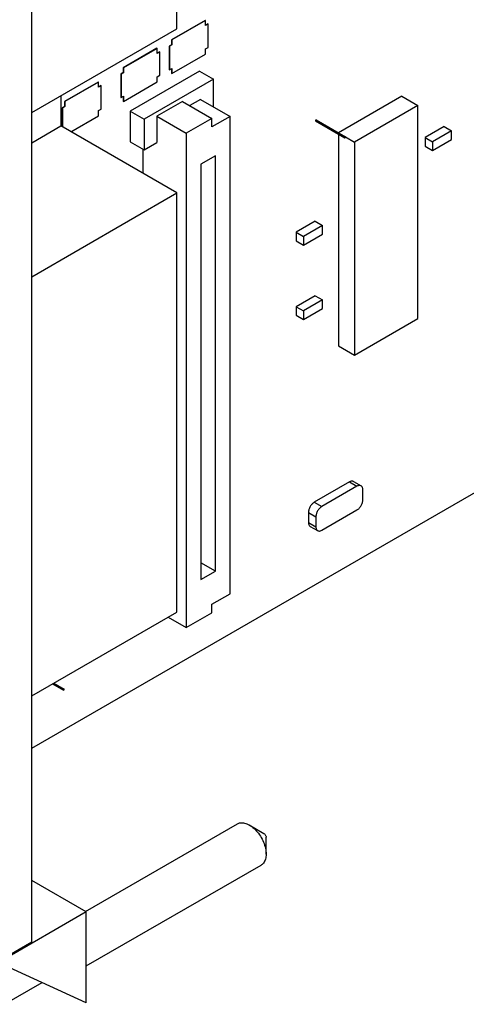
# Model space of a CAD drawing. Header units: inches. Extents: x 0 to 34, y 0 to 22.
# Tile 6 of 55: x 8.5 to 9.6, y 3.5 to 5.9. Entities that reach past the tile are written whole.
import ezdxf

# ---------------------------------------------------------------- set-up
doc = ezdxf.new("R2010")
doc.units = ezdxf.units.IN
doc.header["$LTSCALE"] = 1.87
doc.header["$MEASUREMENT"] = 0
doc.layers.get('0').update_dxf_attribs({"linetype": 'CONTINUOUS'})

msp = doc.modelspace()

# ---------------------------------------------------------------- linework, layer by layer
at = {"color": 7, "linetype": 'CONTINUOUS'}
for p, q in [((8.5214, 3.6522), (8.5214, 7.2798)), ((8.8717, 5.8579), (8.8717, 6.8703)), ((8.5214, 4.1212), (12.3344, 6.3227)), ((8.9397, 5.8785), (8.8585, 5.8316)), ((8.9404, 5.878), (8.8592, 5.8312)), ((8.9397, 5.8785), (8.9404, 5.878)), ((8.9404, 5.8661), (8.9404, 5.878)), ((8.5214, 5.6557), (8.8717, 5.8579)), ((8.946, 5.8701), (8.9404, 5.8669)), ((8.9467, 5.8697), (8.9404, 5.8661)), ((8.946, 5.8701), (8.9467, 5.8697)), ((8.9467, 5.8131), (8.9467, 5.8697)), ((8.8585, 5.8316), (8.8585, 5.8196)), ((8.8585, 5.8316), (8.8592, 5.8312)), ((8.8592, 5.8312), (8.8592, 5.8192)), ((8.823, 5.8111), (8.7418, 5.7642)), ((8.8237, 5.8107), (8.7425, 5.7638)), ((8.823, 5.8111), (8.8237, 5.8107)), ((8.8237, 5.7987), (8.8237, 5.8107)), ((8.8294, 5.8028), (8.8237, 5.7995)), ((8.8301, 5.8024), (8.8237, 5.7987)), ((8.8294, 5.8028), (8.8301, 5.8024)), ((8.8301, 5.7458), (8.8301, 5.8024)), ((8.8585, 5.8196), (8.8527, 5.8163)), ((8.8527, 5.8163), (8.8527, 5.7596)), ((8.8527, 5.8163), (8.8534, 5.8158)), ((8.8592, 5.8192), (8.8534, 5.8158)), ((8.8534, 5.8158), (8.8534, 5.7592)), ((8.8585, 5.8196), (8.8592, 5.8192)), ((8.9404, 5.8095), (8.9467, 5.8131)), ((8.9404, 5.7972), (8.9404, 5.8095)), ((8.8591, 5.7503), (8.9404, 5.7972)), ((8.7418, 5.7642), (8.7418, 5.7522)), ((8.7418, 5.7642), (8.7425, 5.7638)), ((8.7425, 5.7638), (8.7425, 5.7518)), ((8.926, 5.7556), (8.7589, 5.6591)), ((8.8527, 5.7596), (8.8534, 5.7592)), ((8.8534, 5.7592), (8.859, 5.7625)), ((8.8583, 5.762), (8.8584, 5.7507)), ((8.859, 5.7625), (8.8591, 5.7503)), ((8.926, 5.7556), (8.9594, 5.7363)), ((8.7418, 5.7522), (8.736, 5.7489)), ((8.736, 5.7489), (8.736, 5.6923)), ((8.736, 5.7489), (8.7367, 5.7485)), ((8.7425, 5.7518), (8.7367, 5.7485)), ((8.7367, 5.7485), (8.7367, 5.6919)), ((8.7418, 5.7522), (8.7425, 5.7518)), ((8.9594, 5.7363), (8.7923, 5.6398)), ((8.8237, 5.7421), (8.8301, 5.7458)), ((8.8237, 5.7298), (8.8237, 5.7421)), ((8.8584, 5.7507), (8.8591, 5.7503)), ((8.9594, 5.6699), (8.9594, 5.7363)), ((8.6816, 5.7294), (8.6004, 5.6826)), ((8.6823, 5.729), (8.6011, 5.6822)), ((8.6816, 5.7294), (8.6823, 5.729)), ((8.6823, 5.717), (8.6823, 5.729)), ((8.6879, 5.7211), (8.6823, 5.7179)), ((8.6886, 5.7207), (8.6823, 5.717)), ((8.6879, 5.7211), (8.6886, 5.7207)), ((8.6886, 5.6641), (8.6886, 5.7207)), ((8.7424, 5.6829), (8.8237, 5.7298)), ((8.5916, 5.6962), (8.5916, 5.6234)), ((8.736, 5.6923), (8.7367, 5.6919)), ((8.7367, 5.6919), (8.7423, 5.6951)), ((8.7416, 5.6947), (8.7417, 5.6833)), ((8.7417, 5.6833), (8.7424, 5.6829)), ((8.7423, 5.6951), (8.7424, 5.6829)), ((8.9287, 5.6876), (8.9026, 5.6725)), ((8.9287, 5.6876), (8.9997, 5.6466)), ((9.414, 5.6955), (9.2611, 5.6072)), ((9.414, 5.6955), (9.4529, 5.673)), ((8.6004, 5.6706), (8.5946, 5.6672)), ((8.5946, 5.6672), (8.5946, 5.6217)), ((8.5946, 5.6672), (8.5953, 5.6668)), ((8.6011, 5.6702), (8.5953, 5.6668)), ((8.5953, 5.6668), (8.5953, 5.6213)), ((8.6004, 5.6826), (8.6004, 5.6706)), ((8.6004, 5.6826), (8.6011, 5.6822)), ((8.6004, 5.6706), (8.6011, 5.6702)), ((8.6011, 5.6822), (8.6011, 5.6702)), ((8.6823, 5.6604), (8.6886, 5.6641)), ((8.6823, 5.6482), (8.6823, 5.6604)), ((8.7589, 5.6591), (8.7589, 5.5852)), ((8.7589, 5.6591), (8.7923, 5.6398)), ((8.8849, 5.6827), (8.823, 5.6469)), ((8.8849, 5.6827), (8.9559, 5.6417)), ((9.4529, 5.673), (9.2998, 5.5846)), ((9.4529, 5.1587), (9.4529, 5.673)), ((8.6155, 5.6096), (8.6823, 5.6482)), ((8.7923, 5.6398), (8.7923, 5.5659)), ((8.823, 5.6469), (8.823, 5.5836)), ((8.823, 5.6469), (8.8939, 5.6059)), ((8.9559, 5.6417), (8.8939, 5.6059)), ((8.9997, 5.6466), (8.9559, 5.6213)), ((8.9559, 5.6213), (8.9559, 5.6417)), ((8.9997, 4.4936), (8.9997, 5.6466)), ((9.2073, 5.6382), (9.2059, 5.6374)), ((9.2059, 5.6374), (9.2766, 5.5966)), ((9.2059, 5.6374), (9.2059, 5.6358)), ((9.2059, 5.6358), (9.2766, 5.5949)), ((9.2073, 5.6382), (9.278, 5.5974)), ((8.5214, 5.5829), (8.5916, 5.6234)), ((8.8717, 5.4617), (8.5916, 5.6234)), ((9.516, 5.6218), (9.47, 5.5952)), ((9.5336, 5.6116), (9.4877, 5.585)), ((9.516, 5.6218), (9.5336, 5.6116)), ((9.5336, 5.591), (9.5336, 5.6116)), ((8.8939, 5.6059), (8.8939, 4.4121)), ((9.2609, 5.604), (9.2609, 5.0927)), ((9.278, 5.5974), (9.2766, 5.5966)), ((9.2766, 5.5966), (9.2766, 5.5949)), ((9.2766, 5.5949), (9.278, 5.5958)), ((9.278, 5.5958), (9.278, 5.5974)), ((9.278, 5.5971), (9.2998, 5.5846)), ((9.47, 5.5952), (9.4877, 5.585)), ((9.47, 5.5952), (9.47, 5.5747)), ((9.4877, 5.5645), (9.5336, 5.591)), ((8.7589, 5.5852), (8.7923, 5.5659)), ((8.7895, 5.5675), (8.7895, 5.5091)), ((8.7923, 5.5659), (8.823, 5.5836)), ((9.2998, 5.5846), (9.2998, 5.0703)), ((9.47, 5.5747), (9.4877, 5.5645)), ((9.4877, 5.585), (9.4877, 5.5645)), ((8.9645, 5.5512), (8.9292, 5.5308)), ((8.9645, 4.5483), (8.9645, 5.5512)), ((8.9292, 5.5308), (8.9292, 4.5279)), ((8.5214, 5.2595), (8.8717, 5.4617)), ((8.8717, 4.4493), (8.8717, 5.4617)), ((9.2048, 5.3932), (9.1589, 5.3666)), ((9.2225, 5.3829), (9.1766, 5.3564)), ((9.2048, 5.3932), (9.2225, 5.3829)), ((9.2225, 5.3624), (9.2225, 5.3829)), ((9.1589, 5.3666), (9.1766, 5.3564)), ((9.1589, 5.3666), (9.1589, 5.346)), ((9.1766, 5.3358), (9.2225, 5.3624)), ((9.1766, 5.3564), (9.1766, 5.3358)), ((9.1589, 5.346), (9.1766, 5.3358)), ((9.2048, 5.2135), (9.1589, 5.187)), ((9.2048, 5.2135), (9.2225, 5.2033)), ((9.1589, 5.187), (9.1766, 5.1768)), ((9.1589, 5.187), (9.1589, 5.1664)), ((9.2225, 5.2033), (9.1766, 5.1768)), ((9.2225, 5.1827), (9.2225, 5.2033)), ((9.1589, 5.1664), (9.1766, 5.1562)), ((9.1766, 5.1562), (9.2225, 5.1827)), ((9.1766, 5.1768), (9.1766, 5.1562)), ((9.2998, 5.0703), (9.4529, 5.1587)), ((9.2609, 5.0927), (9.2998, 5.0703)), ((9.2877, 4.7638), (9.2029, 4.7148)), ((9.2877, 4.7638), (9.3058, 4.7533)), ((9.2977, 4.7648), (9.3158, 4.7543)), ((9.3058, 4.7533), (9.221, 4.7043)), ((9.32, 4.7207), (9.32, 4.7452)), ((9.2029, 4.7148), (9.221, 4.7043)), ((9.1887, 4.6903), (9.2068, 4.6798)), ((9.1887, 4.6903), (9.1887, 4.6658)), ((9.221, 4.6472), (9.3058, 4.6962)), ((9.1887, 4.6658), (9.2068, 4.6553)), ((9.2068, 4.6798), (9.2068, 4.6553)), ((9.1929, 4.6566), (9.211, 4.6462)), ((8.9645, 4.5483), (8.9292, 4.5687)), ((8.9292, 4.5279), (8.9645, 4.5483)), ((8.9559, 4.4683), (8.9997, 4.4936)), ((8.5214, 4.247), (8.8717, 4.4493)), ((8.8939, 4.4121), (8.9559, 4.4478)), ((8.9559, 4.4478), (8.9559, 4.4683)), ((8.8506, 4.4371), (8.8939, 4.4121)), ((8.5715, 4.276), (8.5978, 4.2608)), ((8.5729, 4.2768), (8.5978, 4.2624)), ((8.5743, 4.2776), (8.5992, 4.2632)), ((8.5992, 4.2632), (8.5978, 4.2624)), ((8.5978, 4.2624), (8.5978, 4.2608)), ((8.5978, 4.2608), (8.5992, 4.2616)), ((8.5992, 4.2616), (8.5992, 4.2632)), ((8.6511, 3.7268), (9.0173, 3.9383)), ((9.0461, 3.9355), (9.0814, 3.915)), ((9.0461, 3.9355), (9.0461, 3.9354)), ((9.0867, 3.865), (9.0867, 3.9059)), ((8.6529, 3.5951), (9.0748, 3.8387)), ((8.6529, 3.7258), (8.5214, 3.8017)), ((8.6529, 3.7258), (8.4472, 3.6069)), ((8.6529, 3.5061), (8.6529, 3.7258)), ((8.5214, 3.6522), (8.4507, 3.6114)), ((8.6529, 3.5061), (8.3835, 3.6287)), ((8.4555, 3.5023), (8.5462, 3.5547))]:
    msp.add_line(p, q, dxfattribs=at)
for points, knots in [([(9.2977, 4.7648), (9.2971, 4.7651), (9.2956, 4.7657), (9.293, 4.7658), (9.2904, 4.7651), (9.2886, 4.7643), (9.2877, 4.7638)], [0, 0, 0, 0, 0.217804, 0.450971, 0.710211, 1, 1, 1, 1]), ([(9.3158, 4.7543), (9.3152, 4.7547), (9.3137, 4.7552), (9.3111, 4.7553), (9.3085, 4.7547), (9.3067, 4.7538), (9.3058, 4.7533)], [0, 0, 0, 0, 0.217804, 0.450971, 0.710211, 1, 1, 1, 1]), ([(9.32, 4.7452), (9.32, 4.7462), (9.3198, 4.7481), (9.319, 4.7507), (9.3177, 4.7529), (9.3165, 4.7539), (9.3158, 4.7543)], [0, 0, 0, 0, 0.289814, 0.549075, 0.782264, 1, 1, 1, 1]), ([(9.2029, 4.7148), (9.2019, 4.7142), (9.2, 4.7129), (9.1974, 4.7104), (9.1949, 4.7075), (9.1928, 4.7043), (9.1911, 4.7008), (9.1898, 4.6972), (9.1889, 4.6937), (9.1887, 4.6914), (9.1887, 4.6903)], [0, 0, 0, 0, 0.114156, 0.237329, 0.36698, 0.500005, 0.63303, 0.762679, 0.885848, 1, 1, 1, 1]), ([(9.3058, 4.6962), (9.3068, 4.6967), (9.3087, 4.6981), (9.3113, 4.7005), (9.3138, 4.7034), (9.3159, 4.7067), (9.3176, 4.7102), (9.319, 4.7137), (9.3198, 4.7172), (9.32, 4.7195), (9.32, 4.7207)], [0, 0, 0, 0, 0.114156, 0.237329, 0.36698, 0.500005, 0.63303, 0.762679, 0.885848, 1, 1, 1, 1]), ([(9.221, 4.7043), (9.22, 4.7038), (9.2181, 4.7024), (9.2155, 4.7), (9.213, 4.6971), (9.2109, 4.6938), (9.2092, 4.6903), (9.2079, 4.6868), (9.207, 4.6833), (9.2068, 4.681), (9.2068, 4.6798)], [0, 0, 0, 0, 0.114156, 0.237329, 0.36698, 0.500005, 0.63303, 0.762679, 0.885848, 1, 1, 1, 1]), ([(9.1887, 4.6658), (9.1887, 4.6648), (9.1889, 4.6628), (9.1897, 4.6602), (9.191, 4.6581), (9.1922, 4.657), (9.1929, 4.6566)], [0, 0, 0, 0, 0.289814, 0.549075, 0.782264, 1, 1, 1, 1]), ([(9.2068, 4.6553), (9.2068, 4.6543), (9.207, 4.6524), (9.2078, 4.6498), (9.2091, 4.6476), (9.2103, 4.6466), (9.211, 4.6462)], [0, 0, 0, 0, 0.289814, 0.549075, 0.782264, 1, 1, 1, 1]), ([(9.211, 4.6462), (9.2116, 4.6458), (9.2132, 4.6453), (9.2157, 4.6452), (9.2184, 4.6458), (9.2201, 4.6467), (9.221, 4.6472)], [0, 0, 0, 0, 0.217804, 0.450971, 0.710211, 1, 1, 1, 1]), ([(9.0173, 3.9383), (9.0194, 3.9395), (9.0252, 3.9415), (9.0354, 3.9406), (9.0425, 3.9375), (9.0461, 3.9355)], [0, 0, 0, 0, 0.23754, 0.588132, 1, 1, 1, 1]), ([(9.0461, 3.9354), (9.0502, 3.9331), (9.0582, 3.927), (9.0686, 3.9154), (9.0772, 3.9018), (9.0834, 3.8871), (9.0863, 3.8747), (9.0868, 3.8673), (9.0868, 3.865)], [0, 0, 0, 0, 0.169123, 0.354985, 0.548577, 0.739555, 0.91801, 1, 1, 1, 1]), ([(9.0814, 3.915), (9.0823, 3.9145), (9.0839, 3.9131), (9.0857, 3.9104), (9.0866, 3.9079), (9.0868, 3.9063), (9.0868, 3.9059)], [0, 0, 0, 0, 0.273701, 0.576294, 0.868899, 1, 1, 1, 1]), ([(9.0868, 3.865), (9.0868, 3.8629), (9.0864, 3.8569), (9.084, 3.8478), (9.079, 3.8414), (9.0755, 3.8391), (9.0748, 3.8387)], [0, 0, 0, 0, 0.2142, 0.593677, 0.92169, 1, 1, 1, 1])]:
    msp.add_open_spline(points, degree=3, knots=knots, dxfattribs=at)

doc.saveas('drawing.dxf')
